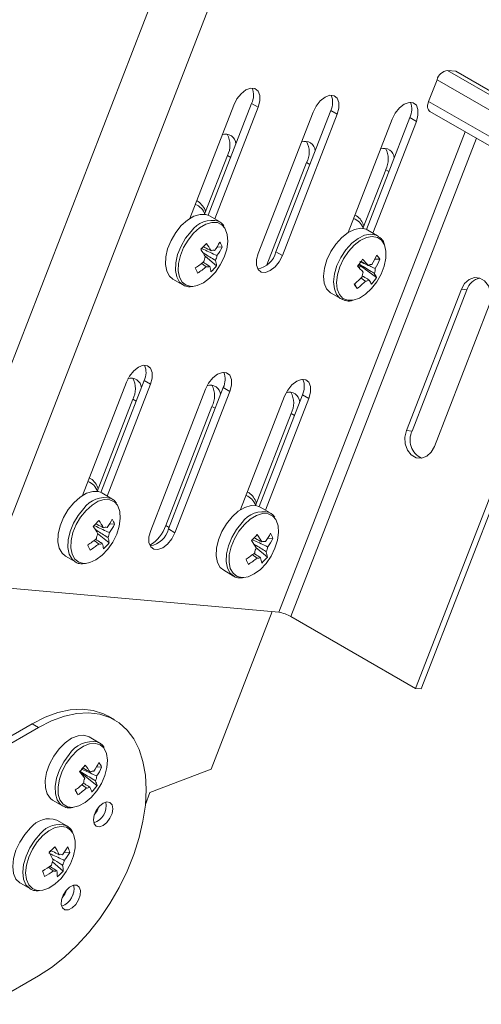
# Model space of a CAD drawing. Header units: millimetres. Extents: x 10 to 1476, y -4445 to -172.
# Tile 6 of 30: x 600 to 676, y -4078 to -3917. Entities that reach past the tile are written whole.
import ezdxf

# ---------------------------------------------------------------- set-up
doc = ezdxf.new("R2010")
doc.units = ezdxf.units.MM

msp = doc.modelspace()

# ---------------------------------------------------------------- linework, layer by layer
at = {"color": 7, "linetype": 'Continuous', "lineweight": 15}
for p, q in [((778.35, -3510.56), (584.95, -4009.01)), ((593.44, -4012.31), (786.83, -3513.85)), ((671.95, -3925.04), (670.6, -3924.92)), ((671.95, -3925.04), (760.89, -3976.38)), ((668.86, -3926.46), (667.48, -3930.01)), ((635.46, -3930.62), (628.22, -3949.26)), ((638.38, -3930.36), (631.24, -3948.74)), ((632.31, -3949.35), (639.44, -3930.98)), ((638.38, -3930.36), (639.44, -3930.98)), ((648.47, -3931.78), (639.45, -3955.02)), ((651.39, -3931.53), (642.37, -3954.76)), ((643.43, -3955.38), (652.45, -3932.14)), ((651.39, -3931.53), (652.45, -3932.14)), ((664.4, -3932.69), (657.27, -3951.07)), ((664.4, -3932.69), (665.46, -3933.3)), ((667.69, -3931.67), (758.01, -3983.81)), ((661.48, -3932.95), (654.25, -3951.59)), ((658.33, -3951.67), (665.46, -3933.3)), ((630.64, -3948.58), (634.39, -3938.92)), ((640.88, -3956.89), (647.4, -3940.08)), ((656.67, -3950.91), (660.42, -3941.25)), ((633.07, -3949.79), (631.43, -3948.84)), ((695.85, -3947.93), (665.34, -4026.55)), ((696.62, -3948.37), (666.26, -4026.63)), ((633.07, -3949.79), (632.98, -3949.74)), ((659.1, -3952.12), (657.46, -3951.17)), ((659.26, -3952.22), (659.1, -3952.12)), ((632.62, -3957.06), (630.74, -3955.49)), ((633.53, -3954), (632.68, -3953.94)), ((642.37, -3954.76), (643.43, -3955.38)), ((656.05, -3957.38), (656.29, -3957.06)), ((656.08, -3956.79), (656.29, -3957.06)), ((658.92, -3958.97), (656.29, -3957.06)), ((659.47, -3955.97), (658.64, -3955.96)), ((625.43, -3959.23), (627.07, -3960.18)), ((655.74, -3960.77), (655.34, -3959.99)), ((651.46, -3961.56), (653.1, -3962.51)), ((663.84, -3984.14), (672.86, -3960.9)), ((673.77, -3960.98), (664.76, -3984.22)), ((673.77, -3960.98), (672.86, -3960.9)), ((653.1, -3962.51), (653.31, -3962.61)), ((677.45, -3963.55), (668.44, -3986.79)), ((617.78, -3976.18), (610.55, -3994.82)), ((620.7, -3975.93), (613.57, -3994.31)), ((614.63, -3994.91), (621.76, -3976.54)), ((620.7, -3975.93), (621.76, -3976.54)), ((630.79, -3977.35), (621.78, -4000.58)), ((633.71, -3977.09), (624.69, -4000.33)), ((625.76, -4000.94), (634.77, -3977.7)), ((633.71, -3977.09), (634.77, -3977.7)), ((612.97, -3994.14), (618.84, -3979.01)), ((643.8, -3978.51), (636.57, -3997.15)), ((646.72, -3978.25), (639.59, -3996.63)), ((640.66, -3997.24), (647.78, -3978.87)), ((646.72, -3978.25), (647.78, -3978.87)), ((624.25, -3999.77), (631.85, -3980.18)), ((638.99, -3996.47), (644.86, -3981.34)), ((664.76, -3984.22), (663.84, -3984.14)), ((615.4, -3995.35), (613.75, -3994.4)), ((615.4, -3995.35), (615.3, -3995.3)), ((641.42, -3997.68), (639.78, -3996.73)), ((641.42, -3997.68), (641.33, -3997.63)), ((615.85, -3999.56), (615.01, -3999.51)), ((624.69, -4000.33), (625.76, -4000.94)), ((614.94, -4002.63), (613.06, -4001.05)), ((641.88, -4001.89), (641.03, -4001.83)), ((640.96, -4004.95), (639.09, -4003.38)), ((607.75, -4004.79), (609.4, -4005.74)), ((633.78, -4007.12), (635.42, -4008.07)), ((642.86, -4014.02), (594.45, -4009.69)), ((631.7, -4039.85), (641.76, -4013.92)), ((665.34, -4026.55), (644.84, -4014.71)), ((666.26, -4026.63), (665.34, -4026.55)), ((615.85, -4031.73), (614.79, -4031.12)), ((594.82, -4036.67), (602.29, -4032.36)), ((595.22, -4037.67), (603.35, -4032.97)), ((602.29, -4032.36), (603.35, -4032.97)), ((613.29, -4035.47), (611.65, -4034.52)), ((613.71, -4039.5), (612.88, -4039.46)), ((610.2, -4040.36), (610.25, -4040.24)), ((610.25, -4040.24), (610.43, -4040.54)), ((610.38, -4040.59), (610.43, -4040.54)), ((612.98, -4042.54), (610.43, -4040.54)), ((621.66, -4043.66), (631.7, -4039.85)), ((609.82, -4044.04), (609.41, -4043.24)), ((620.91, -4045.61), (621.66, -4043.66)), ((605.65, -4044.91), (607.3, -4045.86)), ((607.3, -4045.86), (607.39, -4045.91)), ((607.99, -4049.14), (606.35, -4048.19)), ((605.4, -4053.27), (605.11, -4053.55)), ((608.47, -4053.54), (607.61, -4053.46)), ((607.39, -4056.61), (605.63, -4055.04)), ((600.35, -4058.58), (601.99, -4059.53)), ((603.35, -4073.8), (595.22, -4078.49))]:
    msp.add_line(p, q, dxfattribs=at)
at = {"color": 8, "linetype": 'Continuous', "lineweight": 15}
for p, q in [((670.6, -3924.92), (760.68, -3976.92)), ((668.86, -3926.46), (759.87, -3979)), ((667.48, -3930.01), (758.5, -3982.55)), ((673.51, -3935.03), (642.86, -4014.02)), ((675.34, -3936.09), (644.84, -4014.71)), ((634.39, -3938.92), (634.93, -3939.23)), ((647.4, -3940.08), (647.95, -3940.4)), ((660.42, -3941.25), (660.96, -3941.56)), ((618.84, -3979.01), (619.38, -3979.33)), ((631.85, -3980.18), (632.39, -3980.49)), ((644.86, -3981.34), (645.4, -3981.65)), ((624.25, -3999.77), (624.79, -4000.08))]:
    msp.add_line(p, q, dxfattribs=at)
at = {"color": 7, "linetype": 'Continuous', "lineweight": 15, "flags": 128}
for points in [[(639.44, -3930.98), (639.71, -3929.95), (639.71, -3929.03), (639.44, -3928.32), (638.92, -3927.91), (638.23, -3927.85), (637.45, -3928.14), (636.66, -3928.76), (635.97, -3929.62), (635.46, -3930.62)], [(652.45, -3932.14), (652.72, -3931.12), (652.72, -3930.19), (652.45, -3929.49), (651.94, -3929.08), (651.24, -3929.01), (650.46, -3929.31), (649.67, -3929.92), (648.98, -3930.78), (648.47, -3931.78)], [(665.46, -3933.3), (665.73, -3932.28), (665.73, -3931.36), (665.46, -3930.65), (664.95, -3930.24), (664.26, -3930.18), (663.47, -3930.47), (662.69, -3931.09), (661.99, -3931.95), (661.48, -3932.95)], [(667.48, -3930.01), (667.38, -3930.33), (667.32, -3930.65), (667.32, -3930.94), (667.36, -3931.2), (667.45, -3931.42), (667.58, -3931.59), (667.69, -3931.67)], [(631.43, -3948.84), (630.87, -3948.62), (629.93, -3948.59), (628.9, -3948.9), (627.84, -3949.53), (626.81, -3950.44)], [(626.81, -3950.44), (625.89, -3951.58), (625.12, -3952.88), (624.56, -3954.25), (624.25, -3955.6), (624.2, -3956.86), (624.41, -3957.94), (624.88, -3958.77), (625.43, -3959.23)], [(628.73, -3960.43), (629.43, -3960.3), (630.45, -3959.84), (631.46, -3959.09), (632.41, -3958.09), (633.22, -3956.91), (633.86, -3955.62), (634.29, -3954.3), (634.46, -3953.04), (634.38, -3951.91), (634.05, -3950.98), (633.99, -3950.88)], [(657.46, -3951.17), (657.21, -3951.05), (656.32, -3950.89), (655.31, -3951.07), (654.25, -3951.59), (653.2, -3952.4), (652.24, -3953.47)], [(652.24, -3953.47), (651.41, -3954.72), (650.77, -3956.07), (650.36, -3957.44), (650.21, -3958.74), (650.33, -3959.89), (650.71, -3960.82), (651.32, -3961.47), (651.46, -3961.56)], [(655.04, -3962.72), (655.09, -3962.71), (656.1, -3962.37), (657.12, -3961.73), (658.1, -3960.81), (658.97, -3959.69), (659.68, -3958.43), (660.18, -3957.11), (660.45, -3955.82), (660.47, -3954.63), (660.23, -3953.62), (660.22, -3953.61)], [(630.07, -3954.42), (630.07, -3954.42), (630.09, -3954.36), (630.1, -3954.3), (630.11, -3954.25), (630.12, -3954.24)], [(639.45, -3955.02), (639.18, -3956.04), (639.18, -3956.97), (639.45, -3957.67), (639.97, -3958.08), (640.66, -3958.15), (641.44, -3957.85), (642.23, -3957.24), (642.92, -3956.38), (643.43, -3955.38)], [(672.86, -3960.9), (673.39, -3959.97), (674.13, -3959.31), (675, -3959), (675.89, -3959.08), (676.68, -3959.54), (677.3, -3960.33), (677.65, -3961.34), (677.71, -3962.46), (677.45, -3963.55)], [(621.76, -3976.54), (622.03, -3975.52), (622.03, -3974.59), (621.76, -3973.89), (621.25, -3973.48), (620.55, -3973.41), (619.77, -3973.71), (618.98, -3974.32), (618.29, -3975.18), (617.78, -3976.18)], [(634.77, -3977.7), (635.04, -3976.68), (635.04, -3975.76), (634.77, -3975.05), (634.26, -3974.64), (633.57, -3974.58), (632.78, -3974.87), (631.99, -3975.48), (631.3, -3976.34), (630.79, -3977.35)], [(647.78, -3978.87), (648.06, -3977.84), (648.06, -3976.92), (647.78, -3976.21), (647.27, -3975.8), (646.58, -3975.74), (645.79, -3976.03), (645.01, -3976.65), (644.32, -3977.51), (643.8, -3978.51)], [(668.44, -3986.79), (667.9, -3987.72), (667.16, -3988.38), (666.29, -3988.69), (665.41, -3988.61), (664.61, -3988.15), (663.99, -3987.36), (663.64, -3986.35), (663.59, -3985.23), (663.84, -3984.14)], [(613.75, -3994.4), (613.2, -3994.18), (612.26, -3994.15), (611.22, -3994.46), (610.16, -3995.09), (609.13, -3996.01)], [(609.13, -3996.01), (608.21, -3997.15), (607.44, -3998.44), (606.89, -3999.81), (606.57, -4001.16), (606.52, -4002.42), (606.74, -4003.5), (607.2, -4004.33), (607.75, -4004.79)], [(611.05, -4005.99), (611.75, -4005.86), (612.77, -4005.4), (613.78, -4004.65), (614.73, -4003.66), (615.55, -4002.48), (616.19, -4001.19), (616.61, -3999.87), (616.78, -3998.6), (616.71, -3997.47), (616.38, -3996.54), (616.31, -3996.44)], [(639.78, -3996.73), (639.22, -3996.51), (638.28, -3996.48), (637.25, -3996.78), (636.18, -3997.42), (635.16, -3998.33)], [(635.16, -3998.33), (634.23, -3999.47), (633.47, -4000.77), (632.91, -4002.14), (632.6, -4003.49), (632.55, -4004.75), (632.76, -4005.83), (633.23, -4006.66), (633.78, -4007.12)], [(637.08, -4008.32), (637.78, -4008.19), (638.79, -4007.73), (639.81, -4006.98), (640.75, -4005.98), (641.57, -4004.8), (642.21, -4003.51), (642.63, -4002.19), (642.81, -4000.93), (642.73, -3999.8), (642.4, -3998.87), (642.34, -3998.77)], [(621.78, -4000.58), (621.5, -4001.61), (621.5, -4002.53), (621.78, -4003.24), (622.29, -4003.65), (622.98, -4003.71), (623.77, -4003.42), (624.55, -4002.8), (625.24, -4001.94), (625.76, -4000.94)], [(638.42, -4002.31), (638.42, -4002.31), (638.44, -4002.25), (638.45, -4002.19), (638.46, -4002.14), (638.46, -4002.13)], [(602.29, -4032.36), (604.42, -4031.28), (606.52, -4030.51), (608.56, -4030.07), (610.5, -4029.96), (612.33, -4030.18), (614.01, -4030.73), (614.79, -4031.12)], [(603.35, -4032.97), (605.48, -4031.89), (607.58, -4031.12), (609.62, -4030.68), (611.56, -4030.57), (613.39, -4030.79), (615.07, -4031.34), (616.58, -4032.21), (617.9, -4033.39), (619, -4034.86), (619.88, -4036.61), (620.51, -4038.59), (620.9, -4040.79), (621.03, -4043.18), (620.9, -4045.72), (620.51, -4048.36), (619.88, -4051.08), (619, -4053.84), (617.9, -4056.58), (616.58, -4059.28), (615.07, -4061.9), (613.39, -4064.39), (611.56, -4066.72), (609.62, -4068.85), (607.58, -4070.76), (605.48, -4072.42), (603.35, -4073.8)], [(611.65, -4034.52), (611.65, -4034.52), (610.81, -4034.25), (609.83, -4034.33), (608.78, -4034.75), (607.72, -4035.47), (606.72, -4036.47)], [(606.72, -4036.47), (605.84, -4037.67), (605.14, -4039), (604.66, -4040.37), (604.43, -4041.7), (604.46, -4042.91), (604.76, -4043.91), (605.3, -4044.66), (605.65, -4044.91)], [(609.08, -4046.1), (609.97, -4045.87), (611, -4045.31), (611.99, -4044.48), (612.9, -4043.41), (613.67, -4042.19), (614.25, -4040.88), (614.59, -4039.57), (614.69, -4038.34), (614.52, -4037.26), (614.12, -4036.42), (614.05, -4036.32)], [(613.29, -4035.47), (613.29, -4035.47), (613.08, -4035.36)], [(612.36, -4048.18), (612.48, -4047.41), (612.83, -4046.61), (613.35, -4045.92), (613.95, -4045.43), (614.56, -4045.21), (615.08, -4045.31), (615.42, -4045.71), (615.55, -4046.34), (615.42, -4047.12), (615.08, -4047.91), (614.56, -4048.61), (613.95, -4049.1), (613.35, -4049.31), (612.83, -4049.21), (612.48, -4048.81), (612.36, -4048.18)], [(612.52, -4047.3), (612.96, -4046.69), (613.27, -4046)], [(602.04, -4049.48), (601.08, -4050.56), (600.26, -4051.81), (599.63, -4053.17), (599.24, -4054.53), (599.1, -4055.83), (599.24, -4056.97), (599.63, -4057.89), (600.25, -4058.52), (600.35, -4058.58)], [(603.5, -4059.78), (604.04, -4059.73), (605.04, -4059.37), (606.06, -4058.71), (607.04, -4057.78), (607.9, -4056.65), (608.6, -4055.38), (609.1, -4054.06), (609.35, -4052.77), (609.35, -4051.59), (609.1, -4050.59), (608.99, -4050.36)], [(607.86, -4059.8), (608.44, -4059.23), (609.06, -4058.92), (609.62, -4058.91), (610.03, -4059.22), (610.23, -4059.78), (610.19, -4060.52), (609.91, -4061.32), (609.45, -4062.06), (608.86, -4062.63), (608.24, -4062.94), (607.68, -4062.95), (607.27, -4062.65), (607.07, -4062.08), (607.11, -4061.34), (607.39, -4060.54), (607.86, -4059.8)]]:
    msp.add_lwpolyline(points, dxfattribs=at)
at = {"color": 8, "linetype": 'Continuous', "lineweight": 15, "flags": 128}
for points in [[(633.99, -3950.88), (633.49, -3950.31), (632.74, -3949.95), (631.83, -3949.92), (630.84, -3950.22), (629.81, -3950.83), (628.83, -3951.71)], [(628.45, -3951.39), (627.53, -3952.53), (626.77, -3953.83), (626.21, -3955.2), (625.9, -3956.55), (625.84, -3957.81), (626.06, -3958.89), (626.53, -3959.72), (627.11, -3960.2)], [(628.83, -3951.71), (627.94, -3952.81), (627.2, -3954.05), (626.67, -3955.37), (626.37, -3956.67), (626.32, -3957.88), (626.52, -3958.92), (626.97, -3959.72), (627.64, -3960.23), (628.47, -3960.43), (628.73, -3960.43)], [(659.1, -3952.12), (658.85, -3951.99), (657.96, -3951.83), (656.96, -3952.02), (655.9, -3952.54), (654.85, -3953.35), (653.88, -3954.42)], [(660.22, -3953.61), (659.75, -3952.85), (659.06, -3952.38), (658.2, -3952.22), (657.24, -3952.4), (656.22, -3952.9), (655.21, -3953.68), (654.28, -3954.71)], [(653.88, -3954.42), (653.05, -3955.67), (652.41, -3957.02), (652.01, -3958.39), (651.86, -3959.69), (651.98, -3960.84), (652.35, -3961.77), (652.96, -3962.42), (653.1, -3962.51)], [(654.28, -3954.71), (653.48, -3955.91), (652.86, -3957.21), (652.47, -3958.53), (652.33, -3959.78), (652.44, -3960.89), (652.81, -3961.78), (653.4, -3962.41), (654.17, -3962.72), (655.04, -3962.72)], [(616.31, -3996.44), (615.81, -3995.88), (615.06, -3995.52), (614.15, -3995.49), (613.16, -3995.78), (612.14, -3996.39), (611.15, -3997.27)], [(610.78, -3996.95), (609.85, -3998.1), (609.09, -3999.39), (608.53, -4000.76), (608.22, -4002.11), (608.17, -4003.37), (608.38, -4004.45), (608.85, -4005.28), (609.44, -4005.77)], [(611.15, -3997.27), (610.26, -3998.37), (609.53, -3999.61), (608.99, -4000.93), (608.69, -4002.23), (608.64, -4003.44), (608.85, -4004.48), (609.3, -4005.28), (609.96, -4005.8), (610.8, -4005.99), (611.05, -4005.99)], [(642.34, -3998.77), (641.84, -3998.2), (641.08, -3997.84), (640.18, -3997.81), (639.19, -3998.11), (638.16, -3998.72), (637.18, -3999.6)], [(636.8, -3999.28), (635.88, -4000.42), (635.11, -4001.72), (634.56, -4003.09), (634.24, -4004.44), (634.19, -4005.7), (634.41, -4006.77), (634.87, -4007.61), (635.46, -4008.09)], [(637.18, -3999.6), (636.29, -4000.7), (635.55, -4001.94), (635.02, -4003.26), (634.71, -4004.56), (634.67, -4005.77), (634.87, -4006.81), (635.32, -4007.61), (635.98, -4008.12), (636.82, -4008.32), (637.08, -4008.32)], [(614.05, -4036.32), (613.49, -4035.85), (612.68, -4035.59), (611.74, -4035.66), (610.73, -4036.06), (609.71, -4036.76), (608.75, -4037.72)], [(608.36, -4037.42), (607.49, -4038.62), (606.78, -4039.94), (606.3, -4041.32), (606.07, -4042.65), (606.11, -4043.86), (606.4, -4044.86), (606.95, -4045.61), (607.3, -4045.86)], [(608.75, -4037.72), (607.9, -4038.87), (607.23, -4040.15), (606.77, -4041.47), (606.54, -4042.75), (606.58, -4043.92), (606.86, -4044.88), (607.39, -4045.6), (608.11, -4046.02), (608.99, -4046.11), (609.08, -4046.1)], [(608.99, -4050.36), (608.61, -4049.84), (607.91, -4049.38), (607.05, -4049.25), (606.07, -4049.44), (605.05, -4049.96), (604.05, -4050.76)], [(603.68, -4050.43), (602.72, -4051.51), (601.9, -4052.76), (601.28, -4054.12), (600.88, -4055.48), (600.75, -4056.78), (600.88, -4057.92), (601.27, -4058.84), (601.9, -4059.47), (601.95, -4059.51)], [(604.05, -4050.76), (603.12, -4051.79), (602.33, -4053), (601.73, -4054.3), (601.35, -4055.62), (601.22, -4056.87), (601.35, -4057.96), (601.73, -4058.85), (602.33, -4059.46), (603.11, -4059.76), (603.5, -4059.78)]]:
    msp.add_lwpolyline(points, dxfattribs=at)
at = {"color": 7, "linetype": 'Continuous', "lineweight": 15}
for centre, radius, start, end in [((670.92, -3927.03), 2.14, 98.5964, 164.5318), ((635.61, -3929.01), 3.08, 334.0001, 22.5604), ((648.62, -3930.18), 3.08, 334.0001, 22.5604), ((661.63, -3931.34), 3.08, 333.9913, 22.5692), ((634.13, -3937.09), 1.68, 3.8702, 110.118), ((631.14, -3937.19), 3.68, 331.9358, 28.5429), ((647.15, -3938.26), 1.68, 3.8736, 110.1147), ((644.16, -3938.35), 3.68, 331.9351, 28.5463), ((660.16, -3939.42), 1.68, 3.8773, 110.1144), ((657.17, -3939.51), 3.68, 331.9375, 28.544), ((615.79, -3939.92), 20.25, 314.6062, 318.4218), ((617.79, -3962.41), 15.97, 29.3834, 34.5217), ((624.55, -3948.7), 9.68, 323.0455, 332.656), ((628.61, -3955.7), 5.21, 19.1348, 29.415), ((616.9, -3963.37), 15.92, 29.3781, 34.5306), ((632.06, -3955.24), 0.752, 72.7993, 118.3629), ((630.47, -3955.15), 2.21, 332.4297, 354.4076), ((624.94, -3949.55), 9.67, 323.0404, 332.6579), ((638.72, -3953.85), 3.76, 280.0148, 345.8859), ((649, -3951.2), 10.75, 328.5322, 337.6496), ((655.09, -3958.79), 5.2, 32.7499, 42.2656), ((622.41, -3946.74), 12.6, 302.1225, 310.1876), ((632.74, -3956.58), 2.21, 152.4297, 174.4076), ((625.57, -3951.31), 9.1, 312.2663, 320.7617), ((628.56, -3957.47), 4.08, 5.7034, 18.4789), ((639.94, -3943.9), 20.6, 320.2035, 324.0817), ((639.11, -3973.42), 23.33, 41.0489, 44.4267), ((654.04, -3956.12), 2.16, 329.45, 341.8143), ((654.29, -3956.21), 1.89, 342.0068, 346.322), ((639.9, -3972.38), 23.42, 41.0584, 44.4227), ((658.13, -3957.79), 0.973, 87.6442, 125.8881), ((649.52, -3951.88), 10.75, 328.5348, 337.65), ((510.14, -4011.57), 130.72, 24.0705, 24.4793), ((622.79, -3947.59), 12.59, 302.1217, 310.1891), ((631.14, -3956.49), 0.752, 252.7892, 298.373), ((627.64, -3958.45), 4.07, 5.6901, 18.4831), ((658.47, -3958.83), 1.91, 157.3919, 181.6548), ((656.79, -3957.55), 1.91, 337.3919, 1.6548), ((655.08, -3960.59), 4.16, 22.8545, 33.5185), ((647.6, -3950.19), 12.49, 307.6105, 315.8625), ((675.14, -3945.33), 24.79, 216.5104, 218.5051), ((648.11, -3950.86), 12.51, 307.6136, 315.8547), ((657.12, -3958.6), 0.972, 267.6351, 305.914), ((654.22, -3961.69), 4.17, 22.8465, 33.5054), ((650.87, -3953.6), 9.68, 318.0125, 326.2746), ((676.46, -3961.85), 2.83, 101.5605, 162.0395), ((617.93, -3974.58), 3.08, 333.9908, 22.5697), ((630.94, -3975.74), 3.08, 333.9908, 22.5697), ((618.58, -3977.19), 1.67, 3.7898, 108.641), ((615.59, -3977.28), 3.68, 331.9375, 28.544), ((643.96, -3976.9), 3.08, 333.9908, 22.5697), ((631.59, -3978.35), 1.67, 3.79, 108.6409), ((628.6, -3978.45), 3.68, 331.9352, 28.5463), ((644.61, -3979.51), 1.67, 3.79, 108.6409), ((641.61, -3979.61), 3.68, 331.9352, 28.5463), ((667.76, -3985.68), 3.34, 154.0156, 244.3266), ((598.06, -3985.43), 20.33, 314.6178, 318.4183), ((600.15, -4007.95), 15.92, 29.3781, 34.5306), ((606.88, -3994.27), 9.67, 323.0396, 332.6619), ((610.93, -4001.27), 5.21, 19.1411, 29.4038), ((599.2, -4008.94), 15.95, 29.3851, 34.5277), ((611.13, -3999.58), 1.32, 342.3269, 350.1597), ((614.38, -4000.8), 0.752, 72.82, 118.3612), ((607.26, -3995.12), 9.67, 323.0368, 332.6579), ((618.25, -3997.61), 6.38, 302.2, 340.2133), ((621.04, -3999.41), 3.77, 280.0262, 345.8746), ((604.73, -3992.3), 12.59, 302.1217, 310.1891), ((615.06, -4002.14), 2.21, 152.4347, 174.3935), ((612.79, -4000.72), 2.21, 332.4439, 354.3972), ((610.89, -4003.03), 4.07, 5.6901, 18.4831), ((624.12, -3987.79), 20.28, 314.6101, 318.4203), ((625.17, -4011.31), 16.02, 29.3934, 34.5153), ((626.12, -4010.32), 16, 29.3917, 34.5211), ((640.41, -4003.13), 0.752, 72.7976, 118.3567), ((632.91, -3996.6), 9.67, 323.038, 332.6604), ((633.3, -3997.45), 9.66, 323.0366, 332.665), ((636.94, -4003.6), 5.22, 19.1471, 29.3908), ((500.42, -4053.53), 121.98, 24.0499, 24.488), ((605.1, -3993.14), 12.61, 302.1252, 310.1799), ((613.46, -4002.06), 0.752, 252.8106, 298.3627), ((609.97, -4004.01), 4.06, 5.6844, 18.4979), ((607.9, -3996.88), 9.08, 312.2604, 320.7757), ((641.09, -4004.47), 2.21, 152.4347, 174.3935), ((638.81, -4003.04), 2.21, 332.4297, 354.4022), ((636.92, -4005.36), 4.06, 5.6817, 18.5031), ((630.76, -3994.63), 12.59, 302.1217, 310.1891), ((526.45, -4055.86), 121.98, 24.0499, 24.488), ((631.13, -3995.46), 12.62, 302.126, 310.1791), ((639.49, -4004.38), 0.752, 252.8134, 298.3599), ((635.99, -4006.34), 4.06, 5.6844, 18.4979), ((633.92, -3999.2), 9.09, 312.2656, 320.7704), ((641.98, -4019.68), 5.72, 60.1092, 81.2241), ((595.03, -4026.42), 20.44, 317.4885, 321.3422), ((596.6, -4051.03), 18.63, 35.1439, 39.4499), ((603.96, -4034.43), 10.24, 325.8645, 335.2128), ((604.41, -4035.2), 10.25, 325.87, 335.2105), ((609.1, -4041.72), 5.12, 25.7155, 35.7322), ((595.69, -4052.08), 18.65, 35.1459, 39.4478), ((608.47, -4039.56), 1.9, 339.134, 347.3306), ((612.3, -4041.02), 0.855, 80.6305, 122.3754), ((610.83, -4040.87), 2.07, 334.9337, 357.9346), ((602.15, -4032.96), 12.58, 304.9611, 313.1093), ((602.62, -4033.74), 12.57, 304.9555, 313.1149), ((612.81, -4042.22), 2.06, 154.9135, 177.958), ((611.35, -4042.07), 0.854, 260.5952, 302.4106), ((608.25, -4044.51), 3.94, 13.5801, 25.7298), ((605.4, -4036.94), 9.42, 315.2303, 323.5951), ((609.15, -4043.46), 3.94, 13.5717, 25.7205), ((676.16, -4004.1), 77.44, 210.3868, 211.0484), ((611.46, -4045.82), 3.01, 288.8381, 11.1675), ((605.08, -4051.8), 3.82, 70.6484, 142.6942), ((591.7, -4038.47), 20.12, 311.6919, 315.447), ((593.48, -4059.81), 14.49, 24.1152, 29.9158), ((600.29, -4048.09), 9.07, 320.1731, 330.0873), ((603.18, -4054.79), 5.43, 13.3466, 23.6427), ((592.55, -4060.71), 14.47, 24.1082, 29.9186), ((606.98, -4054.5), 0.671, 64.661, 113.9015), ((600.61, -4049.01), 9.07, 320.1672, 330.0891), ((597.84, -4045.57), 12.61, 299.2415, 307.2002), ((607.78, -4055.97), 2.34, 150.0118, 171.168), ((605.26, -4054.46), 2.34, 330.0037, 351.1761), ((603.02, -4056.56), 4.37, 359.2792, 12.2005), ((564.31, -4070.36), 42.02, 17.83, 19.1594), ((598.15, -4046.49), 12.61, 299.2424, 307.2044), ((606.06, -4055.93), 0.67, 244.6229, 293.9294), ((602.05, -4057.47), 4.38, 359.2965, 12.1923), ((600.91, -4050.76), 8.72, 309.235, 317.904), ((606.16, -4059.49), 3.01, 288.7296, 11.276), ((606.18, -4059.51), 2.99, 288.404, 11.6017), ((604.37, -4058.46), 3.8, 318.6033, 341.4004)]:
    msp.add_arc(centre, radius, start, end, dxfattribs=at)
at = {"color": 8, "linetype": 'Continuous', "lineweight": 15}
for centre, radius, start, end in [((628.3, -3949.32), 2.5, 17.0125, 70.8366), ((631.89, -3953.77), 4.18, 74.8681, 145.2605), ((654.37, -3951.59), 2.44, 17.7339, 71.5049), ((610.62, -3994.88), 2.5, 17.0125, 70.8366), ((614.21, -3999.34), 4.18, 74.8652, 145.263), ((636.65, -3997.19), 2.48, 18.3084, 70.934), ((640.24, -4001.66), 4.18, 74.8655, 145.2627), ((612.24, -4039.88), 4.6, 79.5334, 147.5713), ((606.72, -4052.74), 3.82, 70.5142, 142.713)]:
    msp.add_arc(centre, radius, start, end, dxfattribs=at)
at = {"color": 7, "linetype": 'Continuous', "lineweight": 15}
for points, knots in [([(630.8, -3948.18), (630.77, -3948.08), (630.65, -3947.61), (630.18, -3947), (629.68, -3946.49), (629.36, -3946.38), (629.34, -3946.38)], [0, 0, 0, 0, 0.121275, 0.556344, 0.975962, 1, 1, 1, 1]), ([(656.84, -3950.47), (656.69, -3950.15), (656.4, -3949.51), (655.85, -3948.93), (655.45, -3948.77), (655.36, -3948.73)], [0, 0, 0, 0, 0.433994, 0.863092, 1, 1, 1, 1]), ([(633.82, -3950.51), (633.71, -3950.36), (633.49, -3950.02), (633.14, -3949.85), (632.95, -3949.76)], [0, 0, 0, 0, 0.459617, 1, 1, 1, 1]), ([(660.19, -3953.44), (660.17, -3953.39), (660.07, -3953.03), (659.77, -3952.61), (659.4, -3952.36), (659.26, -3952.27)], [0, 0, 0, 0, 0.100293, 0.670063, 1, 1, 1, 1]), ([(630.41, -3953.89), (630.75, -3954.08), (631.18, -3954.3), (631.62, -3954.53), (631.7, -3954.58)], [0, 0, 0, 0, 0.800877, 1, 1, 1, 1]), ([(630.12, -3954.19), (630.17, -3954.21), (630.93, -3954.56), (631.77, -3954.95), (632.57, -3955.33), (632.67, -3955.37)], [0, 0, 0, 0, 0.058212, 0.887231, 1, 1, 1, 1]), ([(632.43, -3956.18), (632.33, -3956.12), (631.64, -3955.69), (630.95, -3955.26), (630.36, -3954.88)], [0, 0, 0, 0, 0.132784, 1, 1, 1, 1]), ([(630.92, -3957.21), (630.84, -3957.15), (630.57, -3956.97), (630.31, -3956.78), (630.13, -3956.66)], [0, 0, 0, 0, 0.314307, 1, 1, 1, 1]), ([(630.43, -3956.48), (630.69, -3956.65), (631.05, -3956.88), (631.41, -3957.1), (631.5, -3957.16)], [0, 0, 0, 0, 0.743516, 1, 1, 1, 1]), ([(658.55, -3958.29), (658.46, -3958.23), (657.68, -3957.76), (656.86, -3957.26), (656.13, -3956.82), (656.08, -3956.79)], [0, 0, 0, 0, 0.112769, 0.941786, 1, 1, 1, 1]), ([(656.17, -3956.34), (656.22, -3956.37), (656.61, -3956.55), (657.01, -3956.73), (657.35, -3956.89)], [0, 0, 0, 0, 0.124122, 1, 1, 1, 1]), ([(656.35, -3956.34), (656.67, -3956.51), (657.07, -3956.73), (657.47, -3956.95), (657.56, -3957)], [0, 0, 0, 0, 0.788356, 1, 1, 1, 1]), ([(657.58, -3956.99), (657.86, -3957.11), (658.23, -3957.28), (658.6, -3957.45), (658.7, -3957.5)], [0, 0, 0, 0, 0.744842, 1, 1, 1, 1]), ([(656.56, -3958.7), (656.85, -3958.88), (657.23, -3959.1), (657.6, -3959.33), (657.69, -3959.39)], [0, 0, 0, 0, 0.754089, 1, 1, 1, 1]), ([(627.13, -3960.2), (627.14, -3960.21), (627.37, -3960.4), (627.86, -3960.51), (628.35, -3960.48), (628.53, -3960.47)], [0, 0, 0, 0, 0.0272093, 0.6363003, 1, 1, 1, 1]), ([(657.08, -3959.57), (657, -3959.51), (656.78, -3959.35), (656.55, -3959.19), (656.41, -3959.09)], [0, 0, 0, 0, 0.368164, 1, 1, 1, 1]), ([(653.36, -3962.6), (653.51, -3962.66), (653.92, -3962.85), (654.46, -3962.89), (654.83, -3962.79), (654.89, -3962.77)], [0, 0, 0, 0, 0.32107, 0.889461, 1, 1, 1, 1]), ([(613.12, -3993.75), (613.09, -3993.64), (612.97, -3993.17), (612.5, -3992.56), (612.01, -3992.05), (611.68, -3991.95), (611.66, -3991.94)], [0, 0, 0, 0, 0.1212864, 0.5563525, 0.9759824, 1, 1, 1, 1]), ([(639.15, -3996.07), (639.12, -3995.97), (639, -3995.5), (638.52, -3994.89), (638.03, -3994.38), (637.71, -3994.27), (637.69, -3994.27)], [0, 0, 0, 0, 0.121287, 0.556371, 0.975982, 1, 1, 1, 1]), ([(616.14, -3996.07), (616.04, -3995.92), (615.81, -3995.59), (615.46, -3995.41), (615.27, -3995.32)], [0, 0, 0, 0, 0.459635, 1, 1, 1, 1]), ([(642.17, -3998.4), (642.06, -3998.25), (641.84, -3997.91), (641.49, -3997.74), (641.3, -3997.65)], [0, 0, 0, 0, 0.459639, 1, 1, 1, 1]), ([(612.45, -3999.75), (612.5, -3999.78), (613.25, -4000.12), (614.1, -4000.52), (614.89, -4000.89), (614.99, -4000.93)], [0, 0, 0, 0, 0.0582159, 0.8872318, 1, 1, 1, 1]), ([(614.75, -4001.74), (614.66, -4001.68), (613.97, -4001.25), (613.28, -4000.82), (612.68, -4000.44)], [0, 0, 0, 0, 0.132784, 1, 1, 1, 1]), ([(612.73, -3999.46), (613.07, -3999.64), (613.51, -3999.87), (613.94, -4000.09), (614.03, -4000.14)], [0, 0, 0, 0, 0.800876, 1, 1, 1, 1]), ([(613.24, -4002.78), (613.16, -4002.72), (612.9, -4002.53), (612.64, -4002.35), (612.46, -4002.22)], [0, 0, 0, 0, 0.314309, 1, 1, 1, 1]), ([(612.75, -4002.05), (613.01, -4002.21), (613.37, -4002.44), (613.73, -4002.66), (613.82, -4002.72)], [0, 0, 0, 0, 0.743516, 1, 1, 1, 1]), ([(638.47, -4002.08), (638.52, -4002.1), (639.28, -4002.45), (640.12, -4002.84), (640.92, -4003.21), (641.02, -4003.26)], [0, 0, 0, 0, 0.058215, 0.887232, 1, 1, 1, 1]), ([(638.75, -4001.78), (639.1, -4001.97), (639.53, -4002.19), (639.97, -4002.42), (640.05, -4002.47)], [0, 0, 0, 0, 0.800872, 1, 1, 1, 1]), ([(640.77, -4004.07), (640.68, -4004.01), (639.99, -4003.58), (639.3, -4003.15), (638.7, -4002.77)], [0, 0, 0, 0, 0.132784, 1, 1, 1, 1]), ([(639.27, -4005.1), (639.18, -4005.04), (638.92, -4004.86), (638.66, -4004.67), (638.48, -4004.55)], [0, 0, 0, 0, 0.314309, 1, 1, 1, 1]), ([(638.77, -4004.37), (639.04, -4004.54), (639.4, -4004.77), (639.75, -4004.99), (639.85, -4005.05)], [0, 0, 0, 0, 0.743516, 1, 1, 1, 1]), ([(609.45, -4005.76), (609.46, -4005.77), (609.69, -4005.96), (610.19, -4006.08), (610.67, -4006.04), (610.85, -4006.03)], [0, 0, 0, 0, 0.027245, 0.636332, 1, 1, 1, 1]), ([(635.47, -4008.09), (635.48, -4008.1), (635.72, -4008.29), (636.21, -4008.4), (636.7, -4008.37), (636.88, -4008.36)], [0, 0, 0, 0, 0.027245, 0.636332, 1, 1, 1, 1]), ([(614.07, -4036.19), (614.06, -4036.18), (613.92, -4035.88), (613.55, -4035.57), (613.15, -4035.42), (613.02, -4035.38)], [0, 0, 0, 0, 0.025842, 0.710104, 1, 1, 1, 1]), ([(610.52, -4039.6), (610.87, -4039.78), (611.31, -4040.02), (611.75, -4040.26), (611.84, -4040.3)], [0, 0, 0, 0, 0.80552, 1, 1, 1, 1]), ([(612.7, -4041.75), (612.61, -4041.69), (611.84, -4041.22), (611.02, -4040.72), (610.29, -4040.27), (610.25, -4040.24)], [0, 0, 0, 0, 0.1127669, 0.9417861, 1, 1, 1, 1]), ([(610.36, -4039.78), (610.41, -4039.81), (611.16, -4040.15), (612, -4040.54), (612.8, -4040.9), (612.89, -4040.95)], [0, 0, 0, 0, 0.058215, 0.887231, 1, 1, 1, 1]), ([(611.21, -4042.92), (611.13, -4042.86), (610.9, -4042.7), (610.67, -4042.53), (610.53, -4042.43)], [0, 0, 0, 0, 0.364767, 1, 1, 1, 1]), ([(610.75, -4042.14), (611.01, -4042.3), (611.36, -4042.52), (611.71, -4042.74), (611.81, -4042.79)], [0, 0, 0, 0, 0.737584, 1, 1, 1, 1]), ([(607.43, -4045.89), (607.5, -4045.94), (607.81, -4046.15), (608.33, -4046.23), (608.77, -4046.16), (608.91, -4046.14)], [0, 0, 0, 0, 0.170842, 0.747652, 1, 1, 1, 1]), ([(608.92, -4050.13), (608.8, -4049.93), (608.57, -4049.52), (608.18, -4049.29), (607.98, -4049.17)], [0, 0, 0, 0, 0.47881, 1, 1, 1, 1]), ([(605.03, -4053.63), (605.07, -4053.65), (605.83, -4054.01), (606.68, -4054.4), (607.48, -4054.78), (607.57, -4054.82)], [0, 0, 0, 0, 0.058216, 0.887231, 1, 1, 1, 1]), ([(605.43, -4053.24), (605.77, -4053.41), (606.19, -4053.63), (606.62, -4053.85), (606.71, -4053.89)], [0, 0, 0, 0, 0.7954358, 1, 1, 1, 1]), ([(605.24, -4055.85), (605.52, -4056.02), (605.88, -4056.25), (606.24, -4056.48), (606.33, -4056.54)], [0, 0, 0, 0, 0.749019, 1, 1, 1, 1]), ([(607.29, -4055.63), (607.2, -4055.58), (606.65, -4055.23), (606.1, -4054.88), (605.64, -4054.59)], [0, 0, 0, 0, 0.165936, 1, 1, 1, 1]), ([(605.77, -4056.53), (605.69, -4056.48), (605.41, -4056.28), (605.14, -4056.09), (604.94, -4055.95)], [0, 0, 0, 0, 0.296976, 1, 1, 1, 1]), ([(601.95, -4059.49), (602.19, -4059.63), (602.59, -4059.84), (603.06, -4059.83), (603.25, -4059.83)], [0, 0, 0, 0, 0.613572, 1, 1, 1, 1])]:
    msp.add_open_spline(points, degree=3, knots=knots, dxfattribs=at)

doc.saveas('drawing.dxf')
